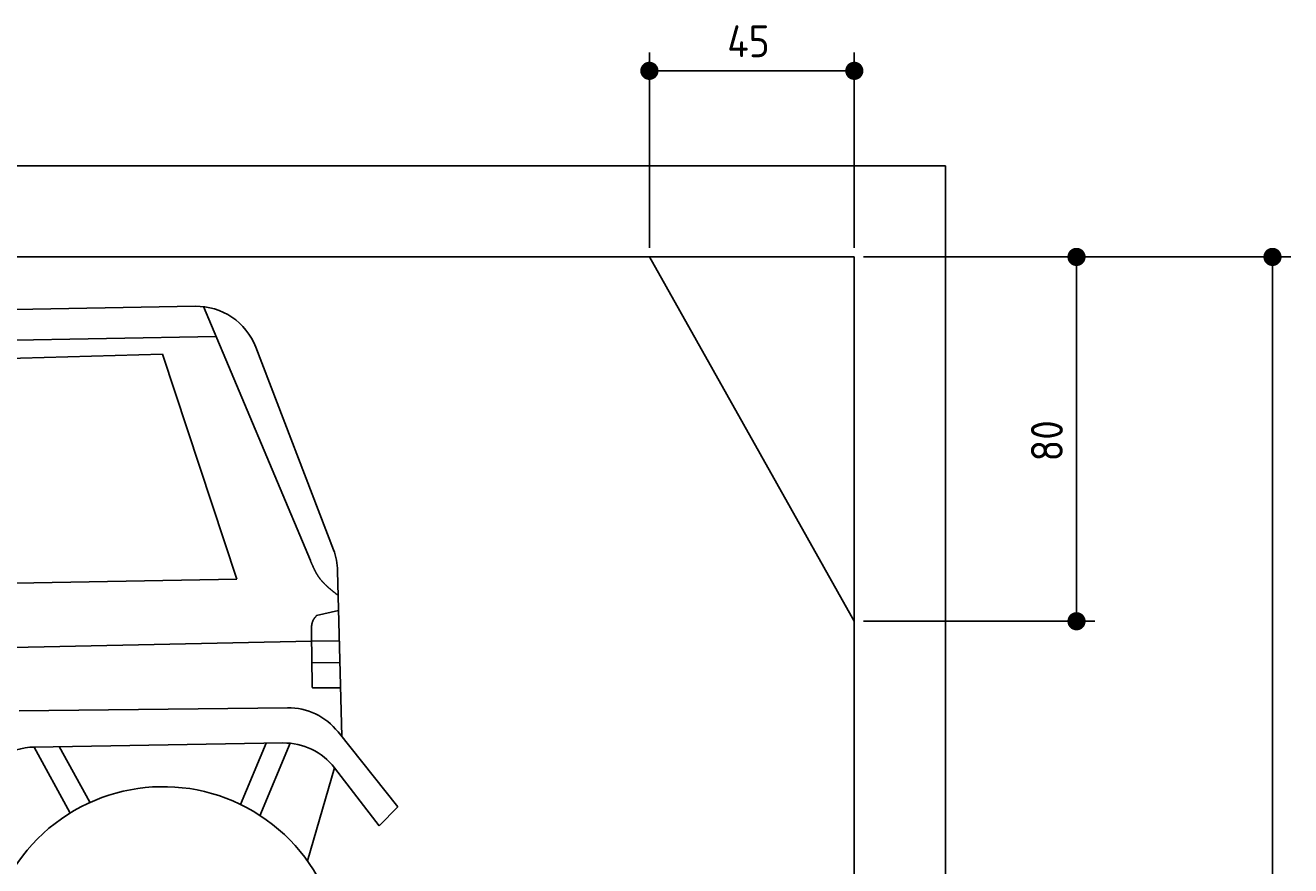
# Model space of a CAD drawing. Extents: x 562 to 7231, y 5567 to 12626.
# Tile 44 of 44: x 4453 to 7231, y 10779 to 12625. Entities that reach past the tile are written whole.
import ezdxf

# ---------------------------------------------------------------- set-up
doc = ezdxf.new("R2010")
doc.units = 0
doc.layers.get('0').update_dxf_attribs({"linetype": 'CONTINUOUS'})
doc.layers.get('DEFPOINTS').update_dxf_attribs({"linetype": 'CONTINUOUS'})
for name, color, linetype in [('4', 3, 'CONTINUOUS'), ('AM_0', 7, 'CONTINUOUS'), ('CAR', 10, 'CONTINUOUS')]:
    doc.layers.add(name, color=color, linetype=linetype)
doc.styles.get("Standard").update_dxf_attribs({"font": 'ISOCP.SHX'})
doc.dimstyles.get("Standard").update_dxf_attribs({"dimscale": 5, "dimtxt": 0.18, "dimasz": 0.18, "dimexe": 0.18, "dimexo": 0.0625, "dimgap": 0.09, "dimtad": 0, "dimtih": 1, "dimtoh": 1, "dimzin": 0, "dimcen": 0.09, "dimazin": 3, "dimtfac": 1, "dimtofl": 0, "dimtmove": 0, "dimatfit": 3})

# ---------------------------------------------------------------- blocks, each defined once
blk = doc.blocks.new('PUNKT')
at = {"layer": '4', "color": 0, "linetype": 'BYBLOCK'}
blk.add_line((-0.5, 0), (-1, 0), dxfattribs=at)
at = {"layer": '4', "color": 0, "linetype": 'BYBLOCK', "const_width": 0.5}
blk.add_lwpolyline([(-0.25, 0, 1), (0.25, 0, 1)], format="xyb", close=True, dxfattribs=at)
blk = doc.blocks.new('*U25')
at = {"layer": '4', "color": 2}
blk.add_text('400', height=70, rotation=90, dxfattribs=at).set_placement((7161, 10038.9))
blk = doc.blocks.new('*D5')
at = {"layer": '4'}
for p, q in [((6292.8, 12115.9), (7231, 12115.9)), ((7191, 8155.9), (7191, 12075.9)), ((6792.8, 8115.9), (7231, 8115.9))]:
    blk.add_line(p, q, dxfattribs=at)
at = {"layer": 'DEFPOINTS', "color": 0}
for p in [(6272.8, 12115.9), (7191, 12115.9), (6772.8, 8115.9)]:
    blk.add_point(p, dxfattribs=at)
blk.add_blockref('*U25', (0, 0))
at = {"layer": '4', "xscale": 40, "yscale": 40, "zscale": 40}
for p, rotation in [((7191, 12115.9), 90), ((7191, 8115.9), 270)]:
    blk.add_blockref('PUNKT', p, dxfattribs=dict(at, rotation=rotation))
blk = doc.blocks.new('*U23')
at = {"layer": '4', "color": 2}
blk.add_text('45', height=70, dxfattribs=at).set_placement((5993.8, 12554.6))
blk = doc.blocks.new('*D10')
at = {"layer": '4'}
for p, q in [((5822.8, 12135.9), (5822.8, 12564.6)), ((6272.8, 12135.9), (6272.8, 12564.6)), ((5862.8, 12524.6), (6232.8, 12524.6))]:
    blk.add_line(p, q, dxfattribs=at)
at = {"layer": 'DEFPOINTS', "color": 0}
for p in [(6272.8, 12524.6), (5822.8, 12115.9), (6272.8, 12115.9)]:
    blk.add_point(p, dxfattribs=at)
blk.add_blockref('*U23', (0, 0))
at = {"layer": '4', "xscale": 40, "yscale": 40, "zscale": 40, "rotation": 180}
blk.add_blockref('PUNKT', (5822.8, 12524.6), dxfattribs=at)
at = {"layer": '4', "xscale": 40, "yscale": 40, "zscale": 40}
blk.add_blockref('PUNKT', (6272.8, 12524.6), dxfattribs=at)
blk = doc.blocks.new('*U24')
at = {"layer": '4', "color": 2}
blk.add_text('80', height=70, rotation=90, dxfattribs=at).set_placement((6730.7, 11666.9))
blk = doc.blocks.new('*D11')
at = {"layer": '4'}
for p, q in [((6292.8, 12115.9), (6800.7, 12115.9)), ((6760.7, 12075.9), (6760.7, 11355.9)), ((6292.8, 11315.9), (6800.7, 11315.9))]:
    blk.add_line(p, q, dxfattribs=at)
at = {"layer": 'DEFPOINTS', "color": 0}
for p in [(6272.8, 12115.9), (6272.8, 11315.9), (6760.7, 11315.9)]:
    blk.add_point(p, dxfattribs=at)
blk.add_blockref('*U24', (0, 0))
at = {"layer": '4', "xscale": 40, "yscale": 40, "zscale": 40}
for p, rotation in [((6760.7, 12115.9), 90), ((6760.7, 11315.9), 270)]:
    blk.add_blockref('PUNKT', p, dxfattribs=dict(at, rotation=rotation))

msp = doc.modelspace()

# ---------------------------------------------------------------- linework, layer by layer
for p, q in [((872.775, 12315.902), (6472.775, 12315.902)), ((6472.775, 12315.902), (6472.775, 8115.902)), ((6272.775, 12115.902), (1072.775, 12115.902)), ((6272.775, 12115.902), (6272.775, 8115.902))]:
    msp.add_line(p, q)
at = {"layer": 'AM_0'}
msp.add_line((5822.775, 12115.902), (6272.775, 11315.902), dxfattribs=at)
at = {"layer": 'CAR'}
for p, q in [((2968.956, 11974.533), (4825.262, 12007.617)), ((4843.595, 12006.74), (5078.545, 11449.12)), ((3842.192, 11923.366), (4871.352, 11940.862)), ((3963.322, 11880.772), (4753.6, 11902.434)), ((4753.6, 11902.434), (4917.343, 11408.556)), ((4958.468, 11917.784), (5129.102, 11473.004)), ((5138.349, 11426.294), (5147.269, 11062.93)), ((4917.343, 11408.556), (3943.766, 11391.21)), ((5140.476, 11339.636), (5092.127, 11328.298)), ((5080.798, 11288.238), (5082.536, 11175.878)), ((5081.031, 11271.927), (3816.726, 11245.379)), ((5081.031, 11271.927), (5142.107, 11273.209)), ((5081.709, 11224.438), (5143.277, 11225.528)), ((5087.767, 11169.397), (5144.641, 11169.977)), ((4438.776, 11119.486), (5028.171, 11125.843)), ((5139.191, 11073.072), (5270.448, 10908.271)), ((4472.269, 11039.719), (5018.308, 11048.56)), ((4472.269, 11039.719), (4550.562, 10895.764)), ((4527.193, 11040.608), (4594.466, 10918.896)), ((4924.885, 10913.164), (4981.235, 11047.96)), ((4967.719, 10888.683), (5034.12, 11047.921)), ((5131.364, 10994.168), (5071.83, 10789.861)), ((5131.364, 10994.168), (5229.774, 10866.783)), ((5229.774, 10866.783), (5270.448, 10908.271))]:
    msp.add_line(p, q, dxfattribs=at)
for points in [[(5078.54, 11449.1, 0), (5078.79, 11448.5, 0), (5079.04, 11448, 0), (5079.29, 11447.4, 0), (5079.53, 11446.8, 0), (5079.78, 11446.2, 0), (5080.03, 11445.6, 0), (5080.28, 11445, 0), (5080.52, 11444.4, 0), (5080.77, 11443.9, 0), (5081.02, 11443.3, 0), (5081.27, 11442.7, 0), (5081.52, 11442.1, 0), (5081.77, 11441.5, 0), (5082.02, 11441, 0), (5082.28, 11440.4, 0), (5082.53, 11439.8, 0), (5082.78, 11439.2, 0), (5083.04, 11438.6, 0), (5083.29, 11438.1, 0), (5083.55, 11437.5, 0), (5083.81, 11436.9, 0), (5084.07, 11436.3, 0), (5084.32, 11435.8, 0), (5084.59, 11435.2, 0), (5084.85, 11434.6, 0), (5085.11, 11434, 0), (5085.38, 11433.5, 0), (5085.64, 11432.9, 0), (5085.91, 11432.3, 0), (5086.18, 11431.8, 0), (5086.45, 11431.2, 0), (5086.72, 11430.6, 0), (5086.99, 11430.1, 0), (5087.27, 11429.5, 0), (5087.55, 11428.9, 0), (5087.83, 11428.4, 0), (5088.11, 11427.8, 0), (5088.39, 11427.3, 0), (5088.67, 11426.7, 0), (5088.96, 11426.2, 0), (5089.25, 11425.6, 0), (5089.54, 11425.1, 0), (5089.83, 11424.5, 0), (5090.13, 11424, 0), (5090.42, 11423.4, 0), (5090.72, 11422.9, 0), (5091.02, 11422.3, 0), (5091.33, 11421.8, 0), (5091.63, 11421.2, 0), (5091.94, 11420.7, 0), (5092.25, 11420.2, 0), (5092.57, 11419.6, 0), (5092.89, 11419.1, 0), (5093.21, 11418.6, 0), (5093.53, 11418, 0), (5093.85, 11417.5, 0), (5094.18, 11417, 0), (5094.51, 11416.5, 0), (5094.84, 11415.9, 0), (5095.18, 11415.4, 0), (5095.52, 11414.9, 0), (5095.86, 11414.4, 0), (5096.21, 11413.9, 0), (5096.56, 11413.4, 0), (5096.91, 11412.9, 0), (5097.27, 11412.4, 0), (5097.62, 11411.9, 0), (5097.99, 11411.4, 0), (5098.35, 11410.9, 0), (5098.72, 11410.4, 0), (5099.09, 11409.9, 0), (5099.47, 11409.4, 0), (5099.84, 11408.9, 0), (5100.22, 11408.4, 0), (5100.61, 11407.9, 0), (5100.99, 11407.5, 0), (5101.38, 11407, 0), (5101.77, 11406.5, 0), (5102.17, 11406, 0), (5102.56, 11405.6, 0), (5102.96, 11405.1, 0), (5103.37, 11404.6, 0), (5103.77, 11404.2, 0), (5104.18, 11403.7, 0), (5104.59, 11403.2, 0), (5105, 11402.8, 0), (5105.42, 11402.3, 0), (5105.83, 11401.9, 0), (5106.25, 11401.4, 0), (5106.68, 11400.9, 0), (5107.1, 11400.5, 0), (5107.53, 11400, 0), (5107.96, 11399.6, 0), (5108.39, 11399.2, 0), (5108.82, 11398.7, 0), (5109.26, 11398.3, 0), (5109.7, 11397.8, 0), (5110.14, 11397.4, 0), (5110.58, 11396.9, 0), (5111.03, 11396.5, 0), (5111.47, 11396.1, 0), (5111.92, 11395.6, 0), (5112.37, 11395.2, 0), (5112.83, 11394.8, 0), (5113.28, 11394.3, 0), (5113.74, 11393.9, 0), (5114.19, 11393.5, 0), (5114.65, 11393.1, 0), (5115.12, 11392.6, 0), (5115.58, 11392.2, 0), (5116.04, 11391.8, 0), (5116.51, 11391.4, 0), (5116.98, 11391, 0), (5117.45, 11390.5, 0), (5117.92, 11390.1, 0), (5118.39, 11389.7, 0), (5118.87, 11389.3, 0), (5119.34, 11388.9, 0), (5119.82, 11388.5, 0), (5120.3, 11388.1, 0), (5120.78, 11387.6, 0), (5121.26, 11387.2, 0), (5121.74, 11386.8, 0), (5122.23, 11386.4, 0), (5122.71, 11386, 0), (5123.2, 11385.6, 0), (5123.69, 11385.2, 0), (5124.17, 11384.8, 0), (5124.66, 11384.4, 0), (5125.15, 11384, 0), (5125.64, 11383.6, 0), (5126.14, 11383.2, 0), (5126.63, 11382.8, 0), (5127.12, 11382.4, 0), (5127.62, 11382, 0), (5128.12, 11381.6, 0), (5128.61, 11381.2, 0), (5129.11, 11380.8, 0), (5129.61, 11380.4, 0), (5130.11, 11380, 0), (5130.61, 11379.6, 0), (5131.11, 11379.2, 0), (5131.61, 11378.8, 0), (5132.11, 11378.4, 0), (5132.61, 11378, 0), (5133.11, 11377.6, 0), (5133.61, 11377.2, 0), (5134.12, 11376.8, 0), (5134.62, 11376.4, 0), (5135.13, 11376, 0), (5135.63, 11375.7, 0), (5136.13, 11375.3, 0), (5136.64, 11374.9, 0), (5137.14, 11374.5, 0), (5137.65, 11374.1, 0), (5138.15, 11373.7, 0), (5138.66, 11373.3, 0), (5139.16, 11372.9, 0), (5139.67, 11372.5, 0)], [(5092.13, 11328.3, 0), (5091.94, 11328.1, 0), (5091.76, 11327.9, 0), (5091.58, 11327.7, 0), (5091.4, 11327.5, 0), (5091.22, 11327.3, 0), (5091.03, 11327.1, 0), (5090.85, 11326.9, 0), (5090.67, 11326.7, 0), (5090.49, 11326.5, 0), (5090.31, 11326.3, 0), (5090.13, 11326.1, 0), (5089.95, 11325.9, 0), (5089.78, 11325.7, 0), (5089.6, 11325.4, 0), (5089.42, 11325.2, 0), (5089.25, 11325, 0), (5089.08, 11324.8, 0), (5088.9, 11324.6, 0), (5088.73, 11324.4, 0), (5088.56, 11324.2, 0), (5088.39, 11324, 0), (5088.22, 11323.8, 0), (5088.06, 11323.6, 0), (5087.89, 11323.4, 0), (5087.73, 11323.2, 0), (5087.57, 11322.9, 0), (5087.41, 11322.7, 0), (5087.25, 11322.5, 0), (5087.09, 11322.3, 0), (5086.94, 11322.1, 0), (5086.79, 11321.9, 0), (5086.64, 11321.7, 0), (5086.49, 11321.4, 0), (5086.34, 11321.2, 0), (5086.2, 11321, 0), (5086.06, 11320.8, 0), (5085.92, 11320.6, 0), (5085.78, 11320.3, 0), (5085.65, 11320.1, 0), (5085.51, 11319.9, 0), (5085.38, 11319.7, 0), (5085.25, 11319.4, 0), (5085.13, 11319.2, 0), (5085.01, 11319, 0), (5084.88, 11318.8, 0), (5084.77, 11318.5, 0), (5084.65, 11318.3, 0), (5084.53, 11318.1, 0), (5084.42, 11317.8, 0), (5084.31, 11317.6, 0), (5084.2, 11317.4, 0), (5084.1, 11317.1, 0), (5083.99, 11316.9, 0), (5083.89, 11316.6, 0), (5083.79, 11316.4, 0), (5083.7, 11316.2, 0), (5083.6, 11315.9, 0), (5083.51, 11315.7, 0), (5083.41, 11315.4, 0), (5083.32, 11315.2, 0), (5083.24, 11314.9, 0), (5083.15, 11314.7, 0), (5083.07, 11314.5, 0), (5082.98, 11314.2, 0), (5082.9, 11314, 0), (5082.82, 11313.7, 0), (5082.75, 11313.5, 0), (5082.67, 11313.2, 0), (5082.6, 11313, 0), (5082.53, 11312.7, 0), (5082.46, 11312.5, 0), (5082.39, 11312.2, 0), (5082.32, 11311.9, 0), (5082.26, 11311.7, 0), (5082.2, 11311.4, 0), (5082.13, 11311.2, 0), (5082.07, 11310.9, 0), (5082.02, 11310.7, 0), (5081.96, 11310.4, 0), (5081.9, 11310.1, 0), (5081.85, 11309.9, 0), (5081.8, 11309.6, 0), (5081.75, 11309.4, 0), (5081.7, 11309.1, 0), (5081.65, 11308.8, 0), (5081.6, 11308.6, 0), (5081.56, 11308.3, 0), (5081.52, 11308.1, 0), (5081.47, 11307.8, 0), (5081.43, 11307.5, 0), (5081.39, 11307.3, 0), (5081.36, 11307, 0), (5081.32, 11306.7, 0), (5081.28, 11306.5, 0), (5081.25, 11306.2, 0), (5081.22, 11305.9, 0), (5081.18, 11305.6, 0), (5081.15, 11305.4, 0), (5081.12, 11305.1, 0), (5081.1, 11304.8, 0), (5081.07, 11304.6, 0), (5081.04, 11304.3, 0), (5081.02, 11304, 0), (5081, 11303.7, 0), (5080.97, 11303.5, 0), (5080.95, 11303.2, 0), (5080.93, 11302.9, 0), (5080.91, 11302.7, 0), (5080.89, 11302.4, 0), (5080.87, 11302.1, 0), (5080.86, 11301.8, 0), (5080.84, 11301.5, 0), (5080.83, 11301.3, 0), (5080.81, 11301, 0), (5080.8, 11300.7, 0), (5080.79, 11300.4, 0), (5080.78, 11300.2, 0), (5080.77, 11299.9, 0), (5080.76, 11299.6, 0), (5080.75, 11299.3, 0), (5080.74, 11299, 0), (5080.73, 11298.8, 0), (5080.73, 11298.5, 0), (5080.72, 11298.2, 0), (5080.71, 11297.9, 0), (5080.71, 11297.6, 0), (5080.71, 11297.4, 0), (5080.7, 11297.1, 0), (5080.7, 11296.8, 0), (5080.7, 11296.5, 0), (5080.7, 11296.2, 0), (5080.69, 11295.9, 0), (5080.69, 11295.7, 0), (5080.69, 11295.4, 0), (5080.69, 11295.1, 0), (5080.69, 11294.8, 0), (5080.7, 11294.5, 0), (5080.7, 11294.2, 0), (5080.7, 11294, 0), (5080.7, 11293.7, 0), (5080.71, 11293.4, 0), (5080.71, 11293.1, 0), (5080.71, 11292.8, 0), (5080.72, 11292.5, 0), (5080.72, 11292.2, 0), (5080.72, 11292, 0), (5080.73, 11291.7, 0), (5080.73, 11291.4, 0), (5080.74, 11291.1, 0), (5080.74, 11290.8, 0), (5080.75, 11290.5, 0), (5080.76, 11290.2, 0), (5080.76, 11290, 0), (5080.77, 11289.7, 0), (5080.77, 11289.4, 0), (5080.78, 11289.1, 0), (5080.79, 11288.8, 0), (5080.79, 11288.5, 0), (5080.8, 11288.2, 0)], [(5082.54, 11175.9, 0), (5082.53, 11175.8, 0), (5082.52, 11175.7, 0), (5082.52, 11175.6, 0), (5082.51, 11175.6, 0), (5082.51, 11175.5, 0), (5082.5, 11175.4, 0), (5082.49, 11175.3, 0), (5082.49, 11175.2, 0), (5082.48, 11175.2, 0), (5082.48, 11175.1, 0), (5082.47, 11175, 0), (5082.47, 11174.9, 0), (5082.46, 11174.8, 0), (5082.46, 11174.8, 0), (5082.45, 11174.7, 0), (5082.45, 11174.6, 0), (5082.44, 11174.5, 0), (5082.44, 11174.5, 0), (5082.43, 11174.4, 0), (5082.43, 11174.3, 0), (5082.42, 11174.2, 0), (5082.42, 11174.1, 0), (5082.42, 11174.1, 0), (5082.41, 11174, 0), (5082.41, 11173.9, 0), (5082.41, 11173.8, 0), (5082.41, 11173.8, 0), (5082.41, 11173.7, 0), (5082.4, 11173.6, 0), (5082.4, 11173.5, 0), (5082.4, 11173.5, 0), (5082.4, 11173.4, 0), (5082.4, 11173.3, 0), (5082.4, 11173.2, 0), (5082.4, 11173.2, 0), (5082.4, 11173.1, 0), (5082.4, 11173, 0), (5082.41, 11173, 0), (5082.41, 11172.9, 0), (5082.41, 11172.8, 0), (5082.41, 11172.7, 0), (5082.42, 11172.7, 0), (5082.42, 11172.6, 0), (5082.43, 11172.5, 0), (5082.43, 11172.5, 0), (5082.44, 11172.4, 0), (5082.44, 11172.3, 0), (5082.45, 11172.3, 0), (5082.46, 11172.2, 0), (5082.46, 11172.1, 0), (5082.47, 11172.1, 0), (5082.48, 11172, 0), (5082.49, 11171.9, 0), (5082.5, 11171.9, 0), (5082.51, 11171.8, 0), (5082.52, 11171.8, 0), (5082.54, 11171.7, 0), (5082.55, 11171.6, 0), (5082.56, 11171.6, 0), (5082.58, 11171.5, 0), (5082.59, 11171.5, 0), (5082.61, 11171.4, 0), (5082.62, 11171.3, 0), (5082.64, 11171.3, 0), (5082.66, 11171.2, 0), (5082.67, 11171.2, 0), (5082.69, 11171.1, 0), (5082.71, 11171.1, 0), (5082.73, 11171, 0), (5082.75, 11171, 0), (5082.78, 11170.9, 0), (5082.8, 11170.9, 0), (5082.82, 11170.8, 0), (5082.85, 11170.8, 0), (5082.87, 11170.7, 0), (5082.9, 11170.7, 0), (5082.93, 11170.6, 0), (5082.95, 11170.6, 0), (5082.98, 11170.5, 0), (5083.01, 11170.5, 0), (5083.04, 11170.4, 0), (5083.08, 11170.4, 0), (5083.11, 11170.4, 0), (5083.14, 11170.3, 0), (5083.18, 11170.3, 0), (5083.21, 11170.2, 0), (5083.25, 11170.2, 0), (5083.29, 11170.2, 0), (5083.32, 11170.1, 0), (5083.36, 11170.1, 0), (5083.4, 11170.1, 0), (5083.45, 11170, 0), (5083.49, 11170, 0), (5083.53, 11170, 0), (5083.58, 11169.9, 0), (5083.62, 11169.9, 0), (5083.67, 11169.9, 0), (5083.71, 11169.9, 0), (5083.76, 11169.8, 0), (5083.81, 11169.8, 0), (5083.86, 11169.8, 0), (5083.91, 11169.8, 0), (5083.96, 11169.7, 0), (5084.02, 11169.7, 0), (5084.07, 11169.7, 0), (5084.12, 11169.7, 0), (5084.18, 11169.7, 0), (5084.24, 11169.6, 0), (5084.29, 11169.6, 0), (5084.35, 11169.6, 0), (5084.41, 11169.6, 0), (5084.47, 11169.6, 0), (5084.53, 11169.6, 0), (5084.59, 11169.5, 0), (5084.65, 11169.5, 0), (5084.71, 11169.5, 0), (5084.77, 11169.5, 0), (5084.83, 11169.5, 0), (5084.9, 11169.5, 0), (5084.96, 11169.5, 0), (5085.03, 11169.5, 0), (5085.09, 11169.5, 0), (5085.16, 11169.4, 0), (5085.22, 11169.4, 0), (5085.29, 11169.4, 0), (5085.36, 11169.4, 0), (5085.42, 11169.4, 0), (5085.49, 11169.4, 0), (5085.56, 11169.4, 0), (5085.63, 11169.4, 0), (5085.7, 11169.4, 0), (5085.77, 11169.4, 0), (5085.84, 11169.4, 0), (5085.91, 11169.4, 0), (5085.98, 11169.4, 0), (5086.05, 11169.4, 0), (5086.13, 11169.4, 0), (5086.2, 11169.4, 0), (5086.27, 11169.4, 0), (5086.34, 11169.4, 0), (5086.42, 11169.4, 0), (5086.49, 11169.4, 0), (5086.56, 11169.4, 0), (5086.64, 11169.4, 0), (5086.71, 11169.4, 0), (5086.79, 11169.4, 0), (5086.86, 11169.4, 0), (5086.94, 11169.4, 0), (5087.01, 11169.4, 0), (5087.09, 11169.4, 0), (5087.16, 11169.4, 0), (5087.24, 11169.4, 0), (5087.31, 11169.4, 0), (5087.39, 11169.4, 0), (5087.46, 11169.4, 0), (5087.54, 11169.4, 0), (5087.62, 11169.4, 0), (5087.69, 11169.4, 0), (5087.77, 11169.4, 0)]]:
    msp.add_polyline3d(points, dxfattribs=at)
for centre, radius, start, end in [((4827.757, 11867.639), 140, 20.988655, 91.021033), ((4998.391, 11422.859), 140, 1.406217, 20.988655), ((5029.681, 10985.851), 140, 38.535772, 90.617942), ((4474.536, 10899.737), 140, 90.927617, 155.439658), ((5020.574, 10908.578), 140, 37.687618, 90.927617), ((4755.224, 10563.502), 389.202, 333.6771, 208.3229)]:
    msp.add_arc(centre, radius, start, end, dxfattribs=at)

# ---------------------------------------------------------------- dimensions: what is measured, and where the dimension line sits
at = {"layer": '4'}
dim = msp.add_linear_dim(base=(6272.775, 12524.585), p1=(5822.775, 12115.902), p2=(6272.775, 12115.902), dimstyle='Standard', dxfattribs=at)
dim.commit()
dim.dimension.update_dxf_attribs({"geometry": '*D10', "text_midpoint": (6047.775, 12589.585)})
for base, p1, p2, picture, middle in [((7190.953, 12115.902), (6772.775, 8115.902), (6272.775, 12115.902), '*D5', (7125.953, 10115.902)), ((6760.722, 11315.902), (6272.775, 12115.902), (6272.775, 11315.902), '*D11', (6695.722, 11715.902))]:
    dim = msp.add_linear_dim(base=base, p1=p1, p2=p2, angle=90, dimstyle='Standard', dxfattribs=at)
    dim.commit()
    dim.dimension.update_dxf_attribs({"geometry": picture, "text_midpoint": middle})

doc.saveas('drawing.dxf')
